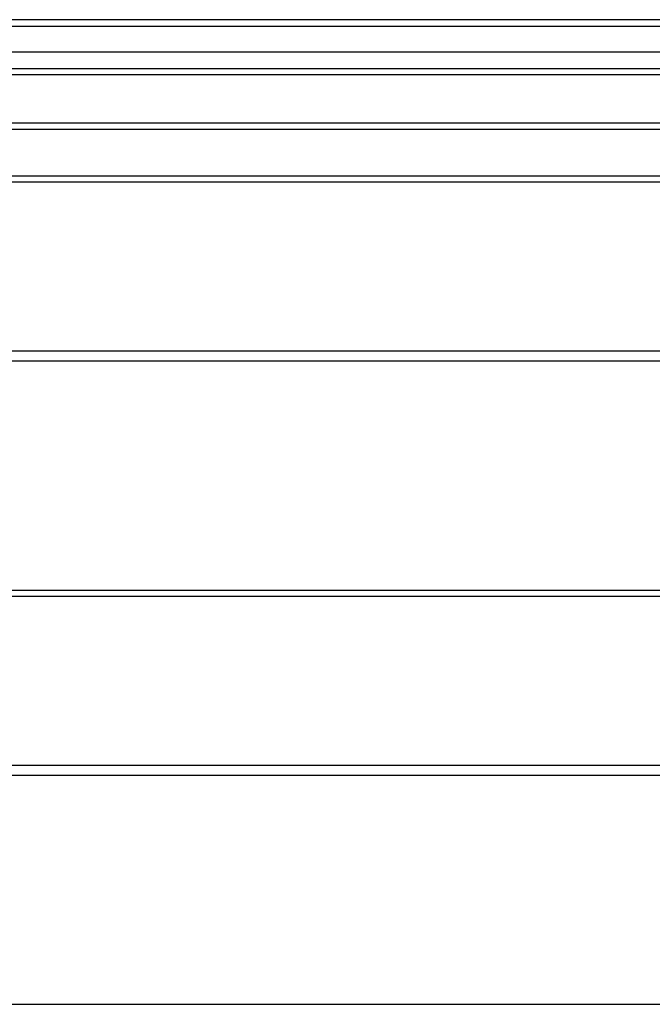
# Model space of a CAD drawing. Header units: inches. Extents: x 80 to 200, y 57 to 89.
# Tile 52 of 63: x 170 to 180, y 72 to 88. Entities that reach past the tile are written whole.
import ezdxf

# ---------------------------------------------------------------- set-up
doc = ezdxf.new("R2010")
doc.units = ezdxf.units.IN
doc.header["$MEASUREMENT"] = 0
doc.layers.add('Visible Edges(ANSI)', color=7, linetype='Continuous', lineweight=25)
doc.layers.add('Visible Tangent Edges(ANSI)', color=7, linetype='Continuous', lineweight=25)

msp = doc.modelspace()

# ---------------------------------------------------------------- linework, layer by layer
at = {"layer": 'Visible Edges(ANSI)'}
for p, q in [((199.991, 87.668), (140.189, 87.668)), ((199.381, 87.157), (140.798, 87.157)), ((199.193, 86.802), (140.987, 86.802)), ((190.465, 86.043), (161.715, 86.043)), ((140.956, 85.217), (195.09, 85.217)), ((195.09, 82.308), (140.956, 82.308)), ((140.956, 78.717), (195.09, 78.717)), ((195.09, 75.808), (140.956, 75.808)), ((140.956, 72.217), (195.09, 72.217))]:
    msp.add_line(p, q, dxfattribs=at)
at = {"layer": 'Visible Tangent Edges(ANSI)'}
for p, q in [((140.189, 87.569), (199.991, 87.569)), ((140.857, 86.901), (199.323, 86.901)), ((190.465, 85.944), (161.715, 85.944)), ((140.956, 85.124), (195.09, 85.124)), ((195.09, 82.464), (140.956, 82.464)), ((140.956, 78.624), (195.09, 78.624)), ((195.09, 75.964), (140.956, 75.964))]:
    msp.add_line(p, q, dxfattribs=at)

doc.saveas('drawing.dxf')
